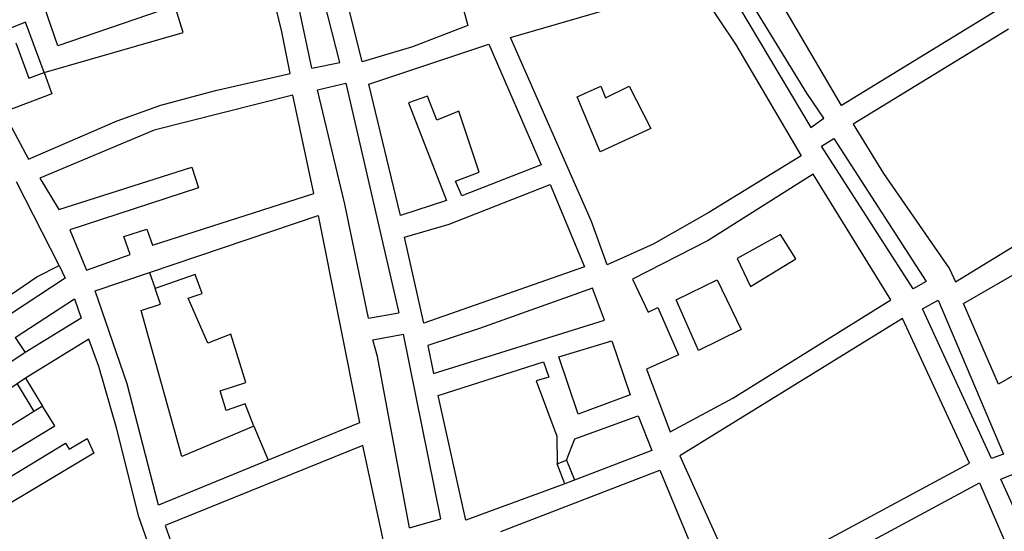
# Model space of a CAD drawing. Header units: millimetres. Extents: x 135944 to 142000, y 454200 to 456692.
# Tile 22 of 153: x 136632 to 137123, y 455377 to 455632. Entities that reach past the tile are written whole.
import ezdxf

# ---------------------------------------------------------------- set-up
doc = ezdxf.new("R2010")
doc.units = ezdxf.units.MM
doc.layers.add('TotaalGBKN2013X$0$Contouren', color=251, linetype='Continuous')

msp = doc.modelspace()

# ---------------------------------------------------------------- linework, layer by layer
at = {"layer": 'TotaalGBKN2013X$0$Contouren'}
for p, q in [((136777.85, 455608.21), (136761.37, 455686.52)), ((136841.37, 455681.58), (136855.5, 455629.58)), ((137041.8, 455589.67), (136998.75, 455663.4)), ((136967.45, 455652.36), (136988.9, 455620.24)), ((136651.14, 455619.46), (136641.14, 455648.92)), ((136762.91, 455626.47), (136756.97, 455650.64)), ((136802.96, 455611.52), (136794.76, 455644.13)), ((136702.2, 455636.88), (136651.14, 455619.46)), ((136713.63, 455626.08), (136709.24, 455640.59)), ((136791.73, 455611.06), (136784.03, 455641.69)), ((136876.78, 455623.59), (136927.76, 455638.34)), ((137119.78, 455637.46), (137041.8, 455589.67)), ((136635.11, 455631.16), (136609.26, 455620.84)), ((136644.35, 455606.13), (136635.11, 455631.16)), ((136855.5, 455629.58), (136827.95, 455618.9)), ((137124.98, 455627.71), (137047.56, 455580.44)), ((136644.35, 455606.13), (136713.63, 455626.08)), ((136766.97, 455605.61), (136762.91, 455626.47)), ((136917.23, 455531.79), (136876.78, 455623.59)), ((136630.31, 455620.89), (136636.81, 455603.35)), ((136827.95, 455618.9), (136802.96, 455611.52)), ((136806.16, 455600.29), (136866.01, 455620.29)), ((136866.01, 455620.29), (136892.15, 455560.16)), ((136988.9, 455620.24), (137021.71, 455564.5)), ((136777.85, 455608.21), (136791.73, 455611.06)), ((136636.81, 455603.35), (136644.35, 455606.13)), ((136644.35, 455606.13), (136648.25, 455595.57)), ((136729.85, 455597.14), (136766.97, 455605.61)), ((136780.64, 455597.56), (136794.81, 455600.76)), ((136794.81, 455600.76), (136821.22, 455486.33)), ((136822.02, 455534.84), (136806.16, 455600.29)), ((136910.1, 455594.04), (136921.84, 455599.28)), ((136921.84, 455599.28), (136924.16, 455593.52)), ((136924.16, 455593.52), (136935.99, 455599.39)), ((136935.99, 455599.39), (136946.75, 455578.2)), ((136648.25, 455595.57), (136624.2, 455586.29)), ((136768.38, 455594.89), (136699.3, 455577.44)), ((136702.5, 455589.83), (136729.85, 455597.14)), ((136778.82, 455545.74), (136768.38, 455594.89)), ((136794.23, 455540.5), (136780.64, 455597.56)), ((136835.43, 455594.39), (136826.02, 455590.99)), ((136840.06, 455582.29), (136835.43, 455594.39)), ((136921.58, 455566.64), (136910.1, 455594.04)), ((136680.71, 455581.99), (136702.5, 455589.83)), ((136826.02, 455590.99), (136844.87, 455542.28)), ((136624.2, 455586.29), (136636.51, 455562.87)), ((136851.05, 455586.81), (136840.06, 455582.29)), ((136861.22, 455556.36), (136851.05, 455586.81)), ((136636.51, 455562.87), (136680.71, 455581.99)), ((136946.75, 455578.2), (136921.58, 455566.64)), ((137047.56, 455580.44), (137062.75, 455555.84)), ((136699.3, 455577.44), (136642.21, 455553.5)), ((137021.71, 455564.5), (136975.63, 455536.24)), ((136651.63, 455537.81), (136718.01, 455558.99)), ((136718.01, 455558.99), (136721.27, 455548.59)), ((136892.15, 455560.16), (136852.56, 455544.61)), ((136642.21, 455553.5), (136651.63, 455537.81)), ((136849.49, 455552.01), (136861.22, 455556.36)), ((137027.74, 455555.41), (136975.37, 455522.28)), ((137066.41, 455492.81), (137027.74, 455555.41)), ((137062.75, 455555.84), (137095.56, 455508.17)), ((136651.85, 455509.97), (136630.66, 455551.63)), ((136721.27, 455548.59), (136657.11, 455527.74)), ((136846.33, 455530.44), (136896.67, 455550.27)), ((136852.56, 455544.61), (136849.49, 455552.01)), ((136896.67, 455550.27), (136913.68, 455509.29)), ((136698.33, 455519.99), (136778.82, 455545.74)), ((137098.56, 455501.69), (137173.73, 455547.91)), ((136806, 455483.56), (136794.23, 455540.5)), ((136844.87, 455542.28), (136822.02, 455534.84)), ((136696.85, 455506.4), (136781.01, 455534.9)), ((136781.01, 455534.9), (136801.51, 455431.46)), ((136975.63, 455536.24), (136947.99, 455520.56)), ((136824.06, 455523.99), (136846.33, 455530.44)), ((136925.04, 455510.27), (136917.23, 455531.79)), ((136657.11, 455527.74), (136665.5, 455507.64)), ((136684.17, 455524.29), (136695.57, 455528.08)), ((136687.2, 455515.37), (136684.17, 455524.29)), ((136695.57, 455528.08), (136698.33, 455519.99)), ((136833.66, 455481.12), (136824.06, 455523.99)), ((137011.46, 455525.4), (136989.74, 455513.37)), ((137018.97, 455513.22), (137011.46, 455525.4)), ((136947.99, 455520.56), (136925.04, 455510.27)), ((136975.37, 455522.28), (136937.58, 455503.01)), ((136665.5, 455507.64), (136687.2, 455515.37)), ((136640.8, 455504.2), (136651.85, 455509.97)), ((136651.85, 455509.97), (136654.94, 455503.6)), ((136913.68, 455509.29), (136833.66, 455481.12)), ((136989.74, 455513.37), (136996.46, 455499.46)), ((136996.46, 455499.46), (137018.97, 455513.22)), ((136669.78, 455497.32), (136696.85, 455506.4)), ((136696.85, 455506.4), (136699.66, 455498.46)), ((136719.7, 455505.37), (136699.66, 455498.46)), ((136723.08, 455495.95), (136719.7, 455505.37)), ((137095.56, 455508.17), (137098.56, 455501.69)), ((137102.62, 455490.97), (137134.03, 455509.1)), ((136623.89, 455492.77), (136640.8, 455504.2)), ((136654.94, 455503.6), (136628.11, 455486.03)), ((136937.58, 455503.01), (136945.52, 455486.61)), ((136959.45, 455492.74), (136979.8, 455502.72)), ((136979.8, 455502.72), (136991.85, 455478.02)), ((136685.8, 455450.94), (136669.78, 455497.32)), ((136702.42, 455490.68), (136699.66, 455498.46)), ((136716.12, 455493.56), (136723.08, 455495.95)), ((136917.64, 455498.65), (136861.35, 455478.41)), ((136923.66, 455482.65), (136917.64, 455498.65)), ((136629.98, 455474.03), (136659.53, 455493.29)), ((136659.53, 455493.29), (136662.89, 455483.55)), ((136692.69, 455487.39), (136702.42, 455490.68)), ((136725.94, 455471.15), (136716.12, 455493.56)), ((136970.54, 455467.55), (136959.45, 455492.74)), ((136987.61, 455443.7), (137066.41, 455492.81)), ((137120.12, 455450.67), (137102.62, 455490.97)), ((136712.99, 455414.67), (136692.69, 455487.39)), ((136806, 455483.56), (136821.22, 455486.33)), ((136945.52, 455486.61), (136950.23, 455488.87)), ((136950.23, 455488.87), (136960.62, 455465.28)), ((137186.61, 455489.31), (137120.12, 455450.67)), ((136662.89, 455483.55), (136634.99, 455466.46)), ((136838.52, 455456.07), (136923.66, 455482.65)), ((137072.2, 455483.41), (136961.27, 455414.92)), ((137105.61, 455411.26), (137072.2, 455483.41)), ((136737.36, 455475.65), (136725.94, 455471.15)), ((136744.95, 455451.6), (136737.36, 455475.65)), ((136808.22, 455472.77), (136823.48, 455475.73)), ((136842.15, 455383.58), (136823.48, 455475.73)), ((136861.35, 455478.41), (136835.7, 455470)), ((136991.85, 455478.02), (136970.54, 455467.55)), ((136629.98, 455474.03), (136634.99, 455466.46)), ((136666.72, 455473.23), (136635.17, 455453.7)), ((136671.56, 455459.61), (136666.72, 455473.23)), ((136810.61, 455464.51), (136808.22, 455472.77)), ((136835.7, 455470), (136838.52, 455456.07)), ((136900.93, 455464.32), (136927.28, 455472.29)), ((136927.28, 455472.29), (136936.4, 455445.35)), ((136634.99, 455466.46), (136615.64, 455453.57)), ((136960.62, 455465.28), (136944.67, 455458.12)), ((136826.52, 455379.05), (136810.61, 455464.51)), ((136840.72, 455445.11), (136893.3, 455461.89)), ((136893.3, 455461.89), (136895.87, 455454.23)), ((136910.49, 455435.75), (136900.93, 455464.32)), ((136680.48, 455428.92), (136671.56, 455459.61)), ((136944.67, 455458.12), (136956.46, 455426.94)), ((136635.17, 455453.7), (136574.76, 455412.88)), ((136631, 455450.93), (136639.31, 455437.15)), ((136635.17, 455453.7), (136643.56, 455439.79)), ((136701.44, 455390.34), (136685.8, 455450.94)), ((136732.1, 455447.34), (136744.95, 455451.6)), ((136895.87, 455454.23), (136889.55, 455452.34)), ((136889.55, 455452.34), (136899.92, 455424.74)), ((136735.16, 455437.64), (136732.1, 455447.34)), ((136744.5, 455440.9), (136735.16, 455437.64)), ((136748.94, 455429.71), (136744.5, 455440.9)), ((136854.56, 455382.97), (136840.72, 455445.11)), ((136936.4, 455445.35), (136910.49, 455435.75)), ((136956.46, 455426.94), (136987.61, 455443.7)), ((136643.56, 455439.79), (136595.49, 455409.99)), ((136649.66, 455429.96), (136643.56, 455439.79)), ((136801.51, 455431.46), (136756, 455412.88)), ((136908.84, 455423.45), (136940.48, 455434.85)), ((136940.48, 455434.85), (136947.25, 455417.72)), ((136601.01, 455400.62), (136649.66, 455429.96)), ((136691.64, 455384.55), (136680.48, 455428.92)), ((136748.94, 455429.71), (136712.99, 455414.67)), ((136748.94, 455429.71), (136756, 455412.88)), ((136592.2, 455383.33), (136655.07, 455421.25)), ((136655.07, 455421.25), (136656.93, 455418.25)), ((136656.93, 455418.25), (136665.79, 455423.59)), ((136665.79, 455423.59), (136669.21, 455416.28)), ((136899.92, 455424.74), (136900.04, 455410.99)), ((136904.69, 455412.85), (136908.84, 455423.45)), ((136669.21, 455416.28), (136597.82, 455373.72)), ((136803.25, 455420.18), (136704.72, 455380.17)), ((136813.54, 455372.49), (136803.25, 455420.18)), ((136947.25, 455417.72), (136903.91, 455401.1)), ((136756, 455412.88), (136701.44, 455390.34)), ((136900.04, 455410.99), (136904.69, 455412.85)), ((136904.69, 455412.85), (136908.7, 455402.94)), ((136961.27, 455414.92), (136990.84, 455349.58)), ((136990.84, 455349.58), (137105.61, 455411.26)), ((136872.01, 455377.23), (136951.28, 455407.92)), ((136903.91, 455401.1), (136900.04, 455410.99)), ((136951.28, 455407.92), (136980.73, 455336.96)), ((137047.08, 455367.33), (137110.66, 455401.6)), ((137110.66, 455401.6), (137133.86, 455347.88)), ((136903.91, 455401.1), (136854.56, 455382.97)), ((136699.18, 455363.14), (136691.64, 455384.55)), ((136826.52, 455379.05), (136842.15, 455383.58)), ((136704.72, 455380.17), (136723.11, 455328.55))]:
    msp.add_line(p, q, dxfattribs=at)
for points in [[(136980.21, 455656.69), (137026.56, 455578.67), (137033.05, 455583.43), (137024.59, 455595.88), (136985.98, 455658.79)], [(137077.49, 455498.23), (137031.76, 455569.33), (137038.04, 455573.16), (137083.99, 455501.98)], [(137116.56, 455413.73), (137082.19, 455488.23), (137089.9, 455492.66), (137122.5, 455415.77)], [(137210.97, 455188.51), (137208.88, 455188.49), (137192.02, 455241.11), (137185.3, 455258.76), (137163.69, 455309.6), (137121.25, 455403.35), (137126.85, 455405.65), (137160.51, 455331.5), (137192.26, 455256.54), (137202.28, 455230.07), (137213.73, 455193.58), (137213.78, 455191.39), (137212.76, 455189.58)]]:
    msp.add_lwpolyline(points, close=True, dxfattribs=at)

doc.saveas('drawing.dxf')
